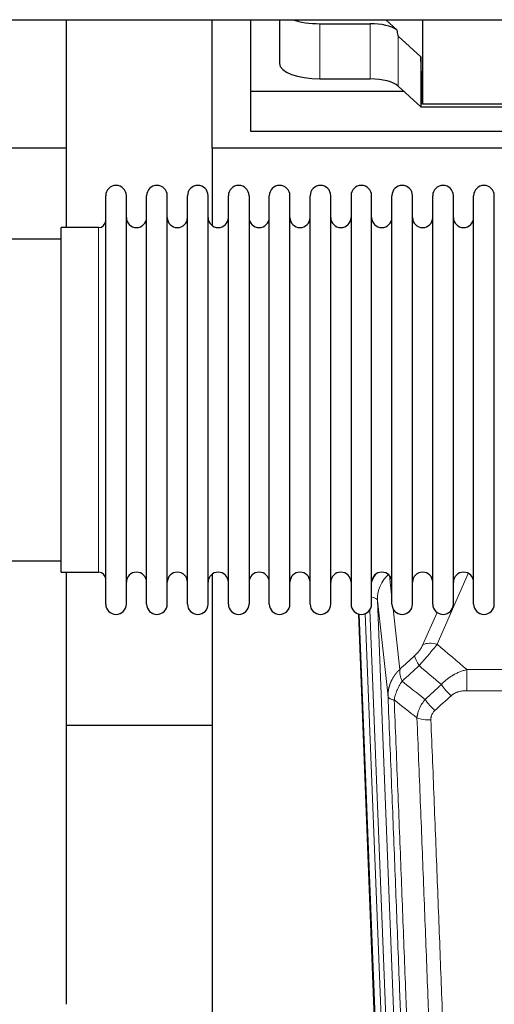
# Model space of a CAD drawing. Header units: inches. Extents: x 0 to 23760, y -13 to 16800.
# Tile 30 of 256: x 4288 to 4523, y 5975 to 6461. Entities that reach past the tile are written whole.
import ezdxf

# ---------------------------------------------------------------- set-up
doc = ezdxf.new("R2010")
doc.units = ezdxf.units.IN
doc.layers.add('1', color=7, linetype='Continuous', true_color=0xffffff)

msp = doc.modelspace()

# ---------------------------------------------------------------- linework, layer by layer
at = {"layer": '1', "color": 2, "linetype": 'Continuous', "lineweight": 25}
for p, q in [((3420.326, 6461.205), (5845.819, 6461.205)), ((4311.194, 6397.66), (4311.194, 6461.205)), ((4383.194, 6397.66), (4383.194, 6461.205)), ((4402.194, 6425.775), (4402.194, 6461.205)), ((4416.405, 6461.205), (4416.405, 6439.608)), ((4436.405, 6459.208), (4461.239, 6459.208)), ((4474.368, 6456.244), (4468.996, 6461.205)), ((4487.127, 6461.205), (4487.127, 6419.449)), ((4486.207, 6442.908), (4475.097, 6453.074)), ((4486.207, 6442.908), (4486.207, 6418.146)), ((4487.127, 6419.449), (4486.207, 6442.908)), ((4436.405, 6431.954), (4461.239, 6431.954)), ((4475.097, 6428.41), (4486.207, 6418.146)), ((4402.194, 6405.972), (4402.194, 6425.775)), ((4477.954, 6425.775), (4402.194, 6425.775)), ((4577.163, 6419.449), (4487.127, 6419.449)), ((4486.207, 6418.146), (4578.143, 6418.146)), ((4832.194, 6405.972), (4402.194, 6405.972)), ((4311.194, 6397.66), (3823.194, 6397.66)), ((4311.194, 6358.461), (4311.194, 6397.66)), ((4383.194, 6397.66), (4383.194, 6359.415)), ((4871.194, 6397.66), (4383.194, 6397.66)), ((4330.534, 6362.811), (4330.534, 6374.211)), ((4340.734, 6362.811), (4340.734, 6374.211)), ((4350.734, 6362.811), (4350.734, 6374.211)), ((4360.934, 6362.811), (4360.934, 6374.211)), ((4370.934, 6362.811), (4370.934, 6374.211)), ((4381.134, 6362.811), (4381.134, 6374.211)), ((4391.134, 6362.811), (4391.134, 6374.211)), ((4401.334, 6374.211), (4401.334, 6362.811)), ((4411.334, 6362.811), (4411.334, 6374.211)), ((4421.534, 6362.811), (4421.534, 6374.211)), ((4431.534, 6172.411), (4431.534, 6374.211)), ((4441.734, 6172.411), (4441.734, 6374.211)), ((4451.734, 6374.211), (4451.734, 6172.411)), ((4461.934, 6172.411), (4461.934, 6374.211)), ((4471.934, 6172.411), (4471.934, 6374.211)), ((4482.134, 6172.411), (4482.134, 6374.211)), ((4492.134, 6172.411), (4492.134, 6374.211)), ((4502.334, 6172.411), (4502.334, 6374.211)), ((4512.334, 6172.411), (4512.334, 6374.211)), ((4522.534, 6172.411), (4522.534, 6374.211)), ((4330.534, 6172.411), (4330.534, 6362.811)), ((4340.734, 6172.411), (4340.734, 6362.811)), ((4350.734, 6172.411), (4350.734, 6362.811)), ((4360.934, 6172.411), (4360.934, 6362.811)), ((4370.934, 6172.411), (4370.934, 6362.811)), ((4381.134, 6172.411), (4381.134, 6362.811)), ((4391.134, 6172.411), (4391.134, 6362.811)), ((4401.334, 6362.811), (4401.334, 6172.411)), ((4411.334, 6172.411), (4411.334, 6362.811)), ((4421.534, 6172.411), (4421.534, 6362.811)), ((4327.034, 6358.461), (4308.534, 6358.461)), ((4308.534, 6348.84), (4308.534, 6358.461)), ((4308.534, 6352.811), (4212.534, 6352.811)), ((4308.534, 6188.161), (4308.534, 6348.84)), ((4212.534, 6193.811), (4308.534, 6193.811)), ((4308.534, 6188.161), (4327.034, 6188.161)), ((4311.194, 5974.593), (4311.194, 6188.157)), ((4383.194, 6187.202), (4383.194, 5960.402)), ((4468.13, 5848.108), (4455.557, 6167.471)), ((4383.259, 6112.437), (4311.25, 6112.437))]:
    msp.add_line(p, q, dxfattribs=at)
at = {"layer": '1', "color": 110, "linetype": 'Continuous', "lineweight": 13}
for p, q in [((4436.405, 6459.208), (4436.405, 6431.954)), ((4461.239, 6459.208), (4461.239, 6431.954)), ((4475.097, 6453.074), (4475.097, 6428.41)), ((4327.034, 6348.84), (4327.034, 6358.461)), ((4327.034, 6188.161), (4327.034, 6348.84)), ((4470.706, 6186.443), (4471.934, 6175.355)), ((4509.701, 6187.565), (4494.321, 6152.534)), ((4464.77, 6174.189), (4477.836, 5842.295)), ((4470.018, 6126.783), (4464.77, 6174.189)), ((4468.503, 5844.849), (4455.804, 6167.412)), ((4458.74, 6167.681), (4471.497, 5843.629)), ((4461.026, 6169.505), (4473.844, 5843.922)), ((4472.523, 6170.031), (4475.833, 6140.135)), ((4487.259, 6152.385), (4494.24, 6168.283)), ((4508.948, 6140.015), (4742.12, 6140.015)), ((4508.948, 6129.583), (4508.948, 6140.015)), ((4742.12, 6129.583), (4508.948, 6129.583))]:
    msp.add_line(p, q, dxfattribs=at)
at = {"layer": '1', "color": 2, "linetype": 'Continuous', "lineweight": 25}
for centre, radius, start, end in [((4335.634, 6374.211), 5.1, 0, 180), ((4355.834, 6374.211), 5.1, 0, 180), ((4376.034, 6374.211), 5.1, 0, 180), ((4396.234, 6374.211), 5.1, 0, 180), ((4416.434, 6374.211), 5.1, 0, 180), ((4436.634, 6374.211), 5.1, 0, 180), ((4456.834, 6374.211), 5.1, 0, 180), ((4477.034, 6374.211), 5.1, 0, 180), ((4497.234, 6374.211), 5.1, 0, 180), ((4517.434, 6374.211), 5.1, 0, 180), ((4327.034, 6361.961), 3.5, 270, 0), ((4345.734, 6363.461), 5, 180, 0), ((4365.934, 6363.461), 5, 180, 0), ((4386.134, 6363.461), 5, 180, 0), ((4406.334, 6363.461), 5, 180, 0), ((4426.534, 6363.461), 5, 180, 0), ((4446.734, 6363.461), 5, 180, 0), ((4466.934, 6363.461), 5, 180, 0), ((4487.134, 6363.461), 5, 180, 0), ((4507.334, 6363.461), 5, 180, 0), ((4327.034, 6184.661), 3.5, 0, 90), ((4345.734, 6183.161), 5, 0, 180), ((4365.934, 6183.161), 5, 0, 180), ((4386.134, 6183.161), 5, 0, 180), ((4406.334, 6183.161), 5, 0, 180), ((4426.534, 6183.161), 5, 0, 180), ((4446.734, 6183.161), 5, 0, 180), ((4466.934, 6183.161), 5, 0, 180), ((4487.134, 6183.161), 5, 0, 180), ((4507.334, 6183.161), 5, 0, 180), ((4335.634, 6172.411), 5.1, 180, 0), ((4355.834, 6172.411), 5.1, 180, 0), ((4376.034, 6172.411), 5.1, 180, 0), ((4396.234, 6172.411), 5.1, 180, 0), ((4416.434, 6172.411), 5.1, 180, 0), ((4436.634, 6172.411), 5.1, 180, 0), ((4456.834, 6172.411), 5.1, 180, 0), ((4477.034, 6172.411), 5.1, 180, 0), ((4497.234, 6172.411), 5.1, 180, 0), ((4517.434, 6172.411), 5.1, 180, 0)]:
    msp.add_arc(centre, radius, start, end, dxfattribs=at)
for centre, major_axis, ratio, start_param, end_param in [((4436.405, 6466.862), (-20, 0), 0.3826834, 0.8317107, 1.5707963), ((4461.239, 6453.468), (15, 0), 0.3826834, 0.5047652, 1.5707963), ((4461.239, 6864.682), (13.933, -411.641), 0.0134983, 6.1578935, 6.2699677), ((4436.405, 6439.608), (-20, 0), 0.3826834, 0.0000123, 1.5707963), ((4461.239, 6426.214), (15, 0), 0.3826834, 0.392691, 1.5707963)]:
    msp.add_ellipse(centre, major_axis=major_axis, ratio=ratio, start_param=start_param, end_param=end_param, dxfattribs=at)
at = {"layer": '1', "color": 110, "linetype": 'Continuous', "lineweight": 13}
for centre, major_axis, ratio, start_param, end_param in [((4484.797, 6176.534), (24.034, -0.11), 0.8859493, 2.6223803, 2.8322909), ((4484.797, 6174.687), (20.033, -0.591), 0.8872905, 2.3837407, 3.2028538), ((4460.778, 6173.969), (3.997, 0.157), 0.4614673, 0.0341943, 1.2593116), ((4494.321, 6146.363), (-9.156, 4.02), 0.5833249, 4.9631119, 5.806783), ((4490.234, 6140.765), (6.719, -7.407), 0.3029797, 3.5431496, 4.2886573), ((4501.189, 6131.378), (6.736, -7.391), 0.3030979, 4.2875497, 5.03344), ((4493.18, 6124.085), (6.729, -7.397), 0.3051216, 4.2889758, 5.0360109), ((4491.208, 6119.492), (-9.992, -0.404), 0.431453, 0.7935197, 1.5533391)]:
    msp.add_ellipse(centre, major_axis=major_axis, ratio=ratio, start_param=start_param, end_param=end_param, dxfattribs=at)
for points, knots in [([(4487.259, 6152.385), (4487.234, 6152.327), (4487.208, 6152.269), (4487.155, 6152.153), (4487.128, 6152.095), (4487.045, 6151.919), (4486.988, 6151.801), (4486.809, 6151.446), (4486.68, 6151.207), (4486.472, 6150.844), (4486.4, 6150.723), (4486.289, 6150.539), (4486.232, 6150.447), (4486.174, 6150.355), (4486.134, 6150.293), (4486.114, 6150.262), (4485.935, 6149.984), (4485.768, 6149.739), (4485.417, 6149.253), (4485.233, 6149.012), (4484.993, 6148.713), (4484.92, 6148.624), (4484.846, 6148.534), (4484.796, 6148.475), (4484.771, 6148.445), (4484.646, 6148.298), (4484.545, 6148.181), (4484.238, 6147.838), (4484.03, 6147.618), (4483.606, 6147.191), (4483.391, 6146.985), (4483.172, 6146.787)], [0, 0, 0, 0, 0.03125, 0.03125, 0.0625, 0.0625, 0.125, 0.125, 0.25, 0.25, 0.3125, 0.3125, 0.34375, 0.359375, 0.359375, 0.375, 0.375, 0.5, 0.5, 0.625, 0.625, 0.65625, 0.671875, 0.671875, 0.6875, 0.6875, 0.75, 0.75, 0.875, 0.875, 1, 1, 1, 1]), ([(4485.425, 6141.954), (4485.809, 6142.393), (4486.58, 6143.277), (4487.355, 6144.176), (4487.939, 6144.857), (4488.134, 6145.084), (4488.378, 6145.37), (4488.427, 6145.428), (4488.525, 6145.542), (4488.671, 6145.714), (4488.816, 6145.885), (4489.301, 6146.455), (4489.684, 6146.909), (4490.443, 6147.812), (4490.819, 6148.261), (4491.283, 6148.82), (4491.376, 6148.932), (4491.561, 6149.154), (4491.836, 6149.486), (4492.106, 6149.813), (4492.64, 6150.463), (4492.988, 6150.888), (4493.497, 6151.514), (4493.665, 6151.721), (4493.914, 6152.029), (4493.996, 6152.131), (4494.159, 6152.334), (4494.24, 6152.434), (4494.321, 6152.534)], [0, 0, 0, 0, 0.125, 0.25, 0.25, 0.3125, 0.3125, 0.328125, 0.328125, 0.34375, 0.375, 0.375, 0.5, 0.5, 0.625, 0.625, 0.65625, 0.65625, 0.6875, 0.75, 0.75, 0.875, 0.875, 0.9375, 0.9375, 0.96875, 0.96875, 1, 1, 1, 1]), ([(4470.018, 6126.783), (4470.017, 6126.803), (4470.016, 6126.843), (4470.014, 6126.902), (4470.012, 6126.962), (4470.011, 6127.022), (4470.01, 6127.081), (4470.009, 6127.141), (4470.008, 6127.201), (4470.008, 6127.261), (4470.007, 6127.32), (4470.007, 6127.38), (4470.008, 6127.439), (4470.008, 6127.499), (4470.009, 6127.559), (4470.01, 6127.618), (4470.011, 6127.678), (4470.013, 6127.737), (4470.014, 6127.797), (4470.016, 6127.856), (4470.018, 6127.916), (4470.021, 6127.975), (4470.023, 6128.035), (4470.026, 6128.094), (4470.029, 6128.154), (4470.033, 6128.213), (4470.036, 6128.272), (4470.04, 6128.332), (4470.044, 6128.391), (4470.048, 6128.45), (4470.052, 6128.51), (4470.057, 6128.569), (4470.062, 6128.628), (4470.067, 6128.687), (4470.073, 6128.746), (4470.078, 6128.806), (4470.084, 6128.865), (4470.09, 6128.924), (4470.096, 6128.983), (4470.103, 6129.042), (4470.109, 6129.101), (4470.116, 6129.16), (4470.123, 6129.219), (4470.131, 6129.277), (4470.138, 6129.336), (4470.146, 6129.395), (4470.154, 6129.454), (4470.163, 6129.512), (4470.171, 6129.571), (4470.18, 6129.63), (4470.189, 6129.688), (4470.198, 6129.747), (4470.207, 6129.805), (4470.217, 6129.864), (4470.227, 6129.922), (4470.237, 6129.981), (4470.247, 6130.039), (4470.257, 6130.097), (4470.268, 6130.156), (4470.279, 6130.214), (4470.29, 6130.272), (4470.301, 6130.33), (4470.313, 6130.388), (4470.324, 6130.446), (4470.336, 6130.504), (4470.348, 6130.562), (4470.361, 6130.62), (4470.373, 6130.678), (4470.386, 6130.736), (4470.399, 6130.794), (4470.412, 6130.851), (4470.426, 6130.909), (4470.439, 6130.966), (4470.453, 6131.024), (4470.467, 6131.081), (4470.481, 6131.139), (4470.496, 6131.196), (4470.511, 6131.254), (4470.525, 6131.311), (4470.54, 6131.368), (4470.556, 6131.425), (4470.571, 6131.482), (4470.587, 6131.539), (4470.603, 6131.596), (4470.619, 6131.653), (4470.635, 6131.71), (4470.651, 6131.767), (4470.668, 6131.823), (4470.685, 6131.88), (4470.702, 6131.937), (4470.719, 6131.993), (4470.737, 6132.05), (4470.754, 6132.106), (4470.772, 6132.163), (4470.79, 6132.219), (4470.809, 6132.275), (4470.827, 6132.331), (4470.846, 6132.387), (4470.865, 6132.443), (4470.884, 6132.499), (4470.903, 6132.555), (4470.922, 6132.611), (4470.942, 6132.667), (4470.962, 6132.722), (4470.982, 6132.778), (4471.002, 6132.833), (4471.022, 6132.889), (4471.043, 6132.944), (4471.063, 6133), (4471.084, 6133.055), (4471.105, 6133.11), (4471.127, 6133.165), (4471.148, 6133.22), (4471.17, 6133.275), (4471.192, 6133.33), (4471.214, 6133.385), (4471.236, 6133.439), (4471.258, 6133.494), (4471.281, 6133.549), (4471.304, 6133.603), (4471.327, 6133.658), (4471.35, 6133.712), (4471.373, 6133.766), (4471.397, 6133.82), (4471.42, 6133.875), (4471.444, 6133.929), (4471.468, 6133.982), (4471.492, 6134.036), (4471.517, 6134.09), (4471.541, 6134.144), (4471.566, 6134.197), (4471.591, 6134.251), (4471.616, 6134.304), (4471.641, 6134.358), (4471.667, 6134.411), (4471.692, 6134.464), (4471.718, 6134.517), (4471.744, 6134.57), (4471.77, 6134.623), (4471.797, 6134.676), (4471.823, 6134.729), (4471.85, 6134.782), (4471.876, 6134.834), (4471.903, 6134.887), (4471.93, 6134.939), (4471.958, 6134.991), (4471.985, 6135.044), (4472.013, 6135.096), (4472.041, 6135.148), (4472.069, 6135.2), (4472.097, 6135.252), (4472.125, 6135.304), (4472.153, 6135.355), (4472.182, 6135.407), (4472.211, 6135.458), (4472.24, 6135.51), (4472.269, 6135.561), (4472.298, 6135.612), (4472.327, 6135.664), (4472.357, 6135.715), (4472.387, 6135.766), (4472.417, 6135.816), (4472.447, 6135.867), (4472.477, 6135.918), (4472.507, 6135.969), (4472.538, 6136.019), (4472.568, 6136.069), (4472.599, 6136.12), (4472.63, 6136.17), (4472.661, 6136.22), (4472.692, 6136.27), (4472.724, 6136.32), (4472.755, 6136.37), (4472.787, 6136.419), (4472.819, 6136.469), (4472.851, 6136.519), (4472.883, 6136.568), (4472.915, 6136.617), (4472.948, 6136.666), (4472.98, 6136.716), (4473.013, 6136.765), (4473.046, 6136.813), (4473.079, 6136.862), (4473.112, 6136.911), (4473.145, 6136.96), (4473.179, 6137.008), (4473.212, 6137.057), (4473.246, 6137.105), (4473.28, 6137.153), (4473.314, 6137.201), (4473.348, 6137.249), (4473.382, 6137.297), (4473.416, 6137.345), (4473.451, 6137.392), (4473.486, 6137.44), (4473.521, 6137.487), (4473.555, 6137.535), (4473.591, 6137.582), (4473.626, 6137.629), (4473.661, 6137.676), (4473.697, 6137.723), (4473.732, 6137.77), (4473.768, 6137.817), (4473.804, 6137.863), (4473.84, 6137.91), (4473.876, 6137.956), (4473.912, 6138.003), (4473.949, 6138.049), (4473.985, 6138.095), (4474.022, 6138.141), (4474.058, 6138.187), (4474.095, 6138.232), (4474.132, 6138.278), (4474.169, 6138.324), (4474.207, 6138.369), (4474.244, 6138.414), (4474.282, 6138.46), (4474.319, 6138.505), (4474.357, 6138.55), (4474.395, 6138.595), (4474.433, 6138.639), (4474.471, 6138.684), (4474.509, 6138.728), (4474.548, 6138.773), (4474.586, 6138.817), (4474.625, 6138.861), (4474.663, 6138.905), (4474.702, 6138.949), (4474.741, 6138.993), (4474.78, 6139.037), (4474.819, 6139.081), (4474.858, 6139.124), (4474.898, 6139.168), (4474.937, 6139.211), (4474.977, 6139.254), (4475.017, 6139.297), (4475.056, 6139.34), (4475.096, 6139.383), (4475.136, 6139.426), (4475.176, 6139.468), (4475.217, 6139.511), (4475.257, 6139.553), (4475.297, 6139.596), (4475.338, 6139.638), (4475.379, 6139.68), (4475.419, 6139.722), (4475.46, 6139.763), (4475.501, 6139.805), (4475.542, 6139.847), (4475.583, 6139.888), (4475.625, 6139.93), (4475.666, 6139.971), (4475.708, 6140.012), (4475.749, 6140.053), (4475.791, 6140.094), (4475.819, 6140.121), (4475.833, 6140.135)], [0, 0, 0, 0, 0.0042303, 0.0084583, 0.0126838, 0.016907, 0.0211277, 0.0253461, 0.0295621, 0.0337757, 0.037987, 0.0421959, 0.0464023, 0.0506064, 0.0548082, 0.0590075, 0.0632045, 0.0673991, 0.0715913, 0.0757811, 0.0799686, 0.0841537, 0.0883364, 0.0925167, 0.0966947, 0.1008703, 0.1050435, 0.1092144, 0.1133829, 0.117549, 0.1217128, 0.1258741, 0.1300332, 0.1341898, 0.1383441, 0.1424961, 0.1466456, 0.1507929, 0.1549377, 0.1590802, 0.1632203, 0.1673581, 0.1714935, 0.1756266, 0.1797573, 0.1838856, 0.1880116, 0.1921352, 0.1962565, 0.2003755, 0.204492, 0.2086063, 0.2127182, 0.2168277, 0.2209349, 0.2250397, 0.2291422, 0.2332423, 0.2373401, 0.2414356, 0.2455287, 0.2496195, 0.2537079, 0.257794, 0.2618777, 0.2659591, 0.2700382, 0.2741149, 0.2781893, 0.2822614, 0.2863311, 0.2903985, 0.2944635, 0.2985262, 0.3025866, 0.3066447, 0.3107004, 0.3147538, 0.3188048, 0.3228536, 0.3269, 0.3309441, 0.3349858, 0.3390253, 0.3430624, 0.3470972, 0.3511296, 0.3551598, 0.3591876, 0.3632131, 0.3672363, 0.3712571, 0.3752757, 0.3792919, 0.3833058, 0.3873174, 0.3913267, 0.3953337, 0.3993384, 0.4033407, 0.4073408, 0.4113385, 0.4153339, 0.419327, 0.4233179, 0.4273064, 0.4312926, 0.4352765, 0.4392581, 0.4432373, 0.4472143, 0.451189, 0.4551614, 0.4591315, 0.4630993, 0.4670648, 0.471028, 0.4749889, 0.4789475, 0.4829038, 0.4868578, 0.4908095, 0.494759, 0.4987061, 0.502651, 0.5065936, 0.5105338, 0.5144718, 0.5184076, 0.522341, 0.5262721, 0.530201, 0.5341276, 0.5380519, 0.5419739, 0.5458936, 0.5498111, 0.5537262, 0.5576392, 0.5615498, 0.5654581, 0.5693642, 0.573268, 0.5771696, 0.5810688, 0.5849658, 0.5888606, 0.592753, 0.5966432, 0.6005311, 0.6044168, 0.6083002, 0.6121813, 0.6160602, 0.6199368, 0.6238111, 0.6276832, 0.6315531, 0.6354206, 0.6392859, 0.643149, 0.6470098, 0.6508684, 0.6547247, 0.6585787, 0.6624305, 0.66628, 0.6701273, 0.6739724, 0.6778152, 0.6816557, 0.685494, 0.6893301, 0.6931639, 0.6969955, 0.7008248, 0.7046519, 0.7084768, 0.7122994, 0.7161198, 0.7199379, 0.7237539, 0.7275675, 0.731379, 0.7351882, 0.7389952, 0.7427999, 0.7466024, 0.7504027, 0.7542008, 0.7579966, 0.7617902, 0.7655816, 0.7693708, 0.7731577, 0.7769424, 0.7807249, 0.7845052, 0.7882833, 0.7920591, 0.7958327, 0.7996042, 0.8033734, 0.8071403, 0.8109051, 0.8146677, 0.818428, 0.8221862, 0.8259421, 0.8296958, 0.8334474, 0.8371967, 0.8409438, 0.8446887, 0.8484314, 0.8521719, 0.8559102, 0.8596463, 0.8633802, 0.867112, 0.8708415, 0.8745688, 0.8782939, 0.8820169, 0.8857376, 0.8894562, 0.8931726, 0.8968867, 0.9005987, 0.9043086, 0.9080162, 0.9117216, 0.9154249, 0.919126, 0.9228249, 0.9265216, 0.9302161, 0.9339085, 0.9375987, 0.9412867, 0.9449725, 0.9486562, 0.9523377, 0.956017, 0.9596942, 0.9633691, 0.967042, 0.9707126, 0.9743811, 0.9780474, 0.9817116, 0.9853736, 0.9890334, 0.9926911, 0.9963466, 1, 1, 1, 1]), ([(4476.938, 6134.248), (4476.832, 6134.532), (4476.731, 6134.814), (4476.544, 6135.371), (4476.457, 6135.646), (4476.298, 6136.189), (4476.225, 6136.456), (4476.096, 6136.98), (4476.04, 6137.237), (4475.943, 6137.738), (4475.903, 6137.982), (4475.841, 6138.456), (4475.818, 6138.686), (4475.777, 6139.351), (4475.786, 6139.762), (4475.833, 6140.135)], [0, 0, 0, 0, 0.125, 0.125, 0.25, 0.25, 0.375, 0.375, 0.5, 0.5, 0.625, 0.625, 0.75, 0.75, 1, 1, 1, 1]), ([(4496.372, 6132.564), (4496.572, 6132.792), (4496.777, 6133.017), (4497.094, 6133.349), (4497.201, 6133.459), (4497.418, 6133.676), (4497.527, 6133.783), (4498.08, 6134.315), (4498.541, 6134.721), (4499.498, 6135.499), (4499.994, 6135.87), (4500.636, 6136.312), (4500.766, 6136.4), (4500.961, 6136.529), (4501.027, 6136.572), (4501.158, 6136.657), (4501.224, 6136.699), (4501.555, 6136.909), (4501.89, 6137.112), (4502.23, 6137.308), (4502.366, 6137.386), (4502.435, 6137.424), (4502.64, 6137.539), (4502.777, 6137.614), (4503.191, 6137.835), (4503.469, 6137.976), (4504.306, 6138.385), (4504.871, 6138.637), (4506.014, 6139.099), (4506.592, 6139.31), (4507.761, 6139.692), (4508.351, 6139.863), (4508.948, 6140.015)], [0, 0, 0, 0, 0.0625, 0.0625, 0.09375, 0.09375, 0.125, 0.125, 0.25, 0.25, 0.375, 0.375, 0.40625, 0.40625, 0.421875, 0.421875, 0.4375, 0.4375, 0.5, 0.515625, 0.515625, 0.53125, 0.53125, 0.5625, 0.5625, 0.625, 0.625, 0.75, 0.75, 0.875, 0.875, 1, 1, 1, 1]), ([(4473.073, 6125.002), (4473.202, 6125.747), (4473.381, 6126.51), (4473.837, 6128.054), (4474.115, 6128.836), (4474.603, 6130.01), (4474.777, 6130.401), (4475.149, 6131.182), (4475.347, 6131.571), (4475.973, 6132.733), (4476.435, 6133.5), (4476.938, 6134.248)], [0, 0, 0, 0, 0.25, 0.25, 0.5, 0.5, 0.625, 0.625, 0.75, 0.75, 1, 1, 1, 1]), ([(4482.213, 5804.115), (4481.768, 5816.962), (4480.862, 5842.813), (4479.456, 5882.057), (4478.486, 5908.531), (4477.931, 5923.51), (4477.869, 5925.175), (4477.745, 5928.509), (4477.559, 5933.512), (4477.123, 5945.211), (4476.744, 5955.28), (4476.426, 5963.694), (4476.362, 5965.378), (4476.235, 5968.747), (4476.043, 5973.805), (4475.593, 5985.629), (4475.202, 5995.801), (4474.416, 6016.197), (4473.353, 6043.524), (4471.712, 6084.918), (4470.588, 6112.783), (4470.018, 6126.783)], [0, 0, 0, 0, 0.125, 0.25, 0.375, 0.375, 0.390625, 0.390625, 0.40625, 0.4375, 0.5, 0.5, 0.515625, 0.515625, 0.53125, 0.5625, 0.625, 0.625, 0.75, 0.875, 1, 1, 1, 1]), ([(4470.018, 6126.783), (4470.047, 6126.579), (4470.138, 6126.384), (4470.36, 6126.109), (4470.449, 6126.021), (4470.655, 6125.852), (4470.772, 6125.771), (4471.034, 6125.618), (4471.178, 6125.545), (4471.492, 6125.409), (4471.662, 6125.346), (4472.026, 6125.23), (4472.22, 6125.177), (4472.631, 6125.081), (4472.847, 6125.039), (4473.073, 6125.002)], [0, 0, 0, 0, 0.25, 0.25, 0.375, 0.375, 0.5, 0.5, 0.625, 0.625, 0.75, 0.75, 0.875, 0.875, 1, 1, 1, 1]), ([(4501.189, 6127.108), (4501.315, 6127.223), (4501.444, 6127.333), (4501.646, 6127.492), (4501.714, 6127.545), (4501.852, 6127.646), (4501.922, 6127.696), (4502.274, 6127.938), (4502.568, 6128.114), (4503.178, 6128.432), (4503.494, 6128.575), (4503.902, 6128.735), (4503.984, 6128.766), (4504.149, 6128.826), (4504.231, 6128.855), (4504.48, 6128.939), (4504.646, 6128.991), (4505.147, 6129.136), (4505.484, 6129.218), (4506.164, 6129.355), (4506.506, 6129.411), (4507.196, 6129.498), (4507.543, 6129.531), (4508.242, 6129.573), (4508.594, 6129.583), (4508.948, 6129.583)], [0, 0, 0, 0, 0.0625, 0.0625, 0.09375, 0.09375, 0.125, 0.125, 0.25, 0.25, 0.375, 0.375, 0.40625, 0.40625, 0.4375, 0.4375, 0.5, 0.5, 0.625, 0.625, 0.75, 0.75, 0.875, 0.875, 1, 1, 1, 1]), ([(4473.073, 6125.002), (4473.645, 6110.949), (4474.772, 6082.979), (4476.418, 6041.427), (4477.484, 6013.996), (4478.272, 5993.523), (4478.663, 5983.312), (4479.115, 5971.444), (4479.307, 5966.367), (4479.435, 5962.984), (4479.499, 5961.294), (4479.818, 5952.848), (4480.198, 5942.741), (4480.636, 5930.997), (4480.822, 5925.975), (4480.946, 5922.629), (4481.008, 5920.957), (4481.564, 5905.92), (4482.537, 5879.345), (4483.948, 5839.952), (4484.856, 5814.003), (4485.302, 5801.106)], [0, 0, 0, 0, 0.125, 0.25, 0.375, 0.375, 0.4375, 0.46875, 0.484375, 0.484375, 0.5, 0.5, 0.5625, 0.59375, 0.609375, 0.609375, 0.625, 0.625, 0.75, 0.875, 1, 1, 1, 1]), ([(4484.325, 6116.135), (4484.361, 6116.529), (4484.415, 6116.924), (4484.503, 6117.418), (4484.521, 6117.517), (4484.561, 6117.715), (4484.582, 6117.814), (4484.648, 6118.111), (4484.696, 6118.308), (4484.852, 6118.899), (4485.094, 6119.683), (4485.401, 6120.459), (4485.657, 6121.038), (4485.769, 6121.279), (4485.888, 6121.519), (4485.936, 6121.615), (4485.96, 6121.663), (4486.034, 6121.806), (4486.083, 6121.901), (4486.338, 6122.376), (4486.556, 6122.75), (4487.021, 6123.485), (4487.515, 6124.209), (4488.067, 6124.909), (4488.358, 6125.253)], [0, 0, 0, 0, 0.125, 0.125, 0.15625, 0.15625, 0.1875, 0.1875, 0.25, 0.25, 0.375, 0.5, 0.5, 0.5625, 0.578125, 0.578125, 0.59375, 0.59375, 0.625, 0.625, 0.75, 0.75, 0.875, 1, 1, 1, 1]), ([(4491.208, 6115.174), (4491.2, 6115.388), (4491.202, 6115.601), (4491.219, 6115.867), (4491.223, 6115.92), (4491.233, 6116.027), (4491.239, 6116.08), (4491.258, 6116.239), (4491.273, 6116.344), (4491.329, 6116.658), (4491.377, 6116.865), (4491.497, 6117.272), (4491.569, 6117.472), (4491.696, 6117.769), (4491.741, 6117.867), (4491.813, 6118.013), (4491.838, 6118.061), (4491.889, 6118.158), (4491.915, 6118.205), (4492.05, 6118.442), (4492.168, 6118.625), (4492.424, 6118.978), (4492.562, 6119.148), (4492.857, 6119.476), (4493.014, 6119.634), (4493.18, 6119.786)], [0, 0, 0, 0, 0.125, 0.125, 0.15625, 0.15625, 0.1875, 0.1875, 0.25, 0.25, 0.375, 0.375, 0.5, 0.5, 0.5625, 0.5625, 0.59375, 0.59375, 0.625, 0.625, 0.75, 0.75, 0.875, 0.875, 1, 1, 1, 1]), ([(4496.299, 5797.538), (4495.861, 5810.235), (4494.969, 5835.78), (4494.048, 5861.627), (4493.345, 5881.125), (4493.108, 5887.643), (4492.632, 5900.718), (4492.392, 5907.273), (4491.665, 5926.998), (4491.174, 5940.218), (4490.549, 5956.832), (4490.424, 5960.159), (4490.172, 5966.821), (4489.793, 5976.826), (4489.41, 5986.868), (4488.639, 6007.001), (4487.595, 6033.975), (4485.985, 6074.827), (4484.883, 6102.322), (4484.325, 6116.135)], [0, 0, 0, 0, 0.125, 0.25, 0.25, 0.3125, 0.3125, 0.375, 0.375, 0.5, 0.5, 0.53125, 0.53125, 0.5625, 0.625, 0.625, 0.75, 0.875, 1, 1, 1, 1]), ([(4491.208, 6115.174), (4491.766, 6101.344), (4492.866, 6073.814), (4494.474, 6032.91), (4495.516, 6005.901), (4496.287, 5985.743), (4496.669, 5975.688), (4497.048, 5965.67), (4497.299, 5959), (4497.424, 5955.669), (4498.048, 5939.033), (4498.539, 5925.796), (4499.264, 5906.047), (4499.504, 5899.483), (4499.98, 5886.392), (4500.216, 5879.866), (4500.918, 5860.343), (4501.839, 5834.463), (4502.729, 5808.885), (4503.167, 5796.172)], [0, 0, 0, 0, 0.125, 0.25, 0.375, 0.375, 0.4375, 0.46875, 0.46875, 0.5, 0.5, 0.625, 0.625, 0.6875, 0.6875, 0.75, 0.75, 0.875, 1, 1, 1, 1])]:
    msp.add_open_spline(points, degree=3, knots=knots, dxfattribs=at)
for points in [[(4494.321, 6152.534), (4499.2, 6148.364), (4504.075, 6144.19), (4508.948, 6140.015)], [(4475.833, 6140.135), (4478.279, 6142.35), (4480.726, 6144.567), (4483.172, 6146.787)], [(4485.425, 6141.954), (4482.597, 6139.383), (4479.768, 6136.815), (4476.938, 6134.248)], [(4496.372, 6132.564), (4492.725, 6135.695), (4489.076, 6138.826), (4485.425, 6141.954)], [(4476.938, 6134.248), (4480.743, 6131.245), (4484.549, 6128.247), (4488.358, 6125.253)], [(4488.358, 6125.253), (4491.029, 6127.688), (4493.701, 6130.125), (4496.372, 6132.564)], [(4501.189, 6127.108), (4498.52, 6124.665), (4495.85, 6122.225), (4493.18, 6119.786)], [(4484.325, 6116.135), (4480.573, 6119.087), (4476.822, 6122.042), (4473.073, 6125.002)]]:
    msp.add_open_spline(points, degree=3, dxfattribs=at)

doc.saveas('drawing.dxf')
